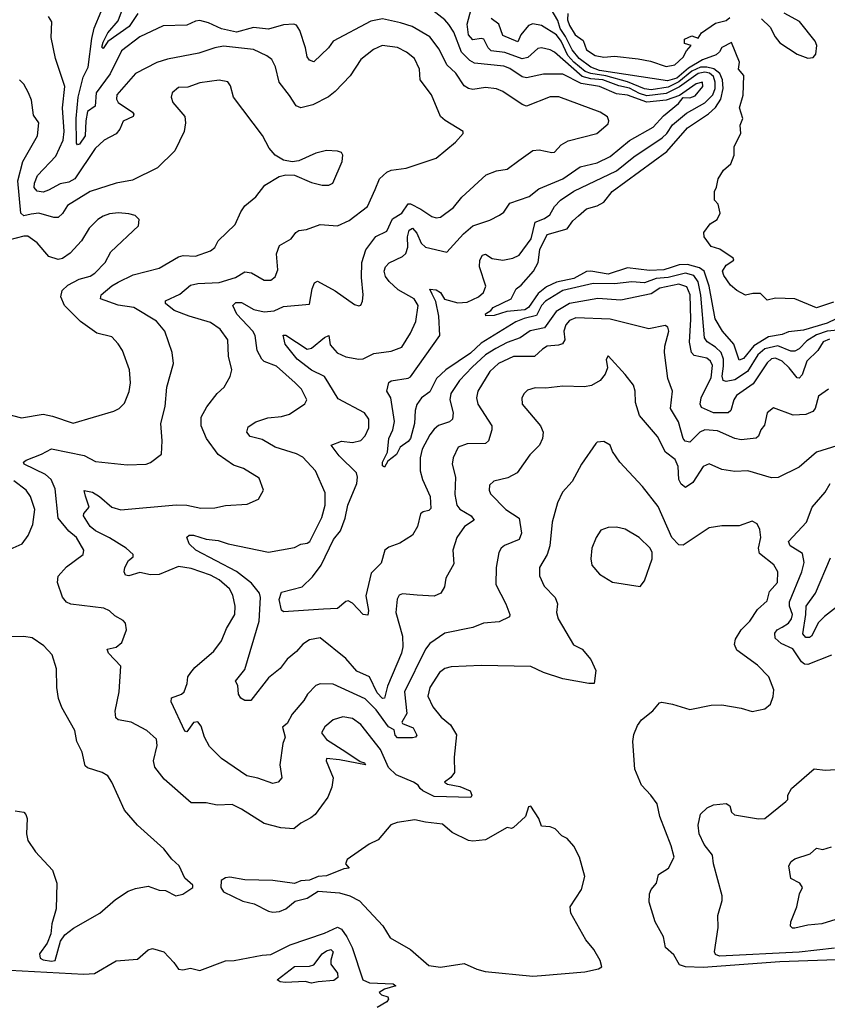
# Model space of a CAD drawing. Extents: x 1443846 to 1577407, y 839182 to 927291.
# Tile 66 of 256: x 1483956 to 1487715, y 866161 to 870746. Entities that reach past the tile are written whole.
import ezdxf

# ---------------------------------------------------------------- set-up
doc = ezdxf.new("R2010")
doc.units = 0

msp = doc.modelspace()

# ---------------------------------------------------------------- linework, layer by layer
at = {"layer": '0CON20XD'}
for points in [[(1484506, 870775), (1484466.4, 870713.6), (1484366.3, 870643.7), (1484345, 870611.2), (1484338.3, 870618.3), (1484345, 870640.5), (1484367.4, 870685), (1484415, 870740.3), (1484449, 870831)], [(1487720.4, 869025), (1487675, 868991.9), (1487658.7, 868935), (1487648.7, 868921.3), (1487615, 868907.1), (1487556.1, 868903.9), (1487465, 868938), (1487435.6, 868914.4), (1487422.8, 868857.2), (1487405.8, 868835), (1487394.6, 868805.4), (1487385, 868797.5), (1487315, 868788.5), (1487285, 868794.6), (1487205, 868831), (1487145, 868835.2), (1487122.8, 868825), (1487075, 868777.5), (1487053.4, 868783.4), (1487044.8, 868795), (1487022.9, 868872.9), (1486985.3, 868935), (1486994.6, 869015), (1486973.8, 869075), (1486957.9, 869195), (1486959.5, 869225), (1486978.5, 869295), (1486973.1, 869313.1), (1486961.4, 869321.4), (1486885, 869305.6), (1486705, 869350.5), (1486545, 869357.2), (1486515.2, 869344.8), (1486498.1, 869325), (1486489.3, 869295), (1486493.4, 869255), (1486483.4, 869236.6), (1486465, 869229.2), (1486411.2, 869225), (1486389.3, 869210.7), (1486352.7, 869177.3), (1486255, 869176.9), (1486184.9, 869145.1), (1486145, 869107.7), (1486088.4, 869015), (1486082, 868985), (1486088.5, 868955), (1486153.8, 868855), (1486153.6, 868835), (1486138.5, 868785), (1486125, 868772.2), (1486038.9, 868771.1), (1485996.7, 868755), (1485974.2, 868705), (1485970, 868675), (1485984.5, 868614.5), (1485982.3, 868535), (1485991.4, 868485), (1486005, 868466.1), (1486057.1, 868435), (1486071.2, 868415), (1486026.7, 868385), (1485990.9, 868335), (1485971.9, 868275), (1485977.8, 868212.2), (1485939.2, 868145), (1485934, 868105), (1485916, 868075), (1485885, 868060.9), (1485806.2, 868066.2), (1485737.7, 868072.3), (1485723.1, 868065), (1485712.7, 868047.3), (1485706.6, 867985), (1485737.5, 867875), (1485740.2, 867825), (1485733.6, 867795), (1485668, 867642), (1485653.8, 867586.2), (1485645, 867584.4), (1485621, 867611), (1485585, 867685.6), (1485525, 867711.9), (1485475, 867770.5), (1485355, 867867.3), (1485305, 867858.4), (1485275, 867837.3), (1485245, 867803.1), (1485201.8, 867768.2), (1485169.5, 867725), (1485115, 867681.1), (1485032.5, 867575), (1485005, 867574.5), (1484985, 867586.2), (1484975.3, 867605), (1484972.1, 867645), (1484960.9, 867665), (1485005, 867720), (1485070.4, 867945), (1485077.8, 868055), (1485072.6, 868075), (1485035, 868121.1), (1484965, 868176.6), (1484775.5, 868275), (1484744.6, 868305), (1484734.5, 868335.5), (1484745.3, 868344.7), (1484765, 868345.7), (1484825, 868326.4), (1484880.2, 868320.2), (1484926.2, 868305), (1485115, 868265.5), (1485235, 868287.3), (1485265, 868303.5), (1485295, 868307.3), (1485306.2, 868315), (1485363.3, 868426.7), (1485378.7, 868485), (1485378.3, 868541.7), (1485333.6, 868645), (1485275, 868707.9), (1485245, 868723.6), (1485145.2, 868755.2), (1485085, 868790), (1485028.8, 868805), (1485014.4, 868825), (1485019.7, 868850.3), (1485055, 868873.5), (1485111.4, 868891.4), (1485175, 868897.3), (1485211.7, 868908.3), (1485283.9, 868956.1), (1485293.3, 868975), (1485267.3, 869025), (1485238.5, 869055), (1485151.7, 869131.7), (1485095, 869153.6), (1485082.9, 869165), (1485061.6, 869205), (1485053.1, 869275), (1485041.3, 869295), (1484967.3, 869375), (1484948.5, 869415), (1484962.1, 869427.9), (1484988.8, 869428.8), (1485045.5, 869395.5), (1485095, 869384.4), (1485140.7, 869389.3), (1485185, 869410.7), (1485305, 869421.2), (1485317.1, 869492.9), (1485329.3, 869520.7), (1485342.1, 869527.9), (1485425, 869483.1), (1485515, 869420), (1485535, 869413.3), (1485543.8, 869416.2), (1485552.5, 869435), (1485555.5, 869465), (1485547.5, 869545), (1485549.6, 869615), (1485566.9, 869673.1), (1485613.9, 869736.1), (1485665, 869760.5), (1485691.3, 869818.7), (1485734.7, 869845.3), (1485765, 869888.1), (1485775, 869888.5), (1485822.8, 869862.8), (1485875, 869828.5), (1485895, 869822.7), (1485915, 869826.5), (1485975, 869871.1), (1486015, 869918.9), (1486127.6, 870022.4), (1486175, 870042.3), (1486225, 870050), (1486280.1, 870089.9), (1486345, 870136.7), (1486375, 870139.4), (1486433.6, 870126.4), (1486445, 870128.8), (1486477.4, 870162.6), (1486509.3, 870180.7), (1486642, 870215), (1486695, 870261.2), (1486699.2, 870275), (1486693, 870293), (1486658.8, 870315), (1486466.5, 870386.5), (1486425, 870386.5), (1486315, 870343.1), (1486295, 870350.6), (1486205, 870411.2), (1486175, 870423.9), (1486125, 870430), (1486065, 870421.1), (1486045, 870424.6), (1486025, 870437.7), (1485985.8, 870495.8), (1485944.7, 870535), (1485908.3, 870608.3), (1485865.4, 870665), (1485783.5, 870713.5), (1485728.8, 870731.2), (1485645, 870749.4), (1485591.2, 870738.8), (1485415.8, 870645), (1485393.3, 870615), (1485325, 870549.2), (1485305, 870557.5), (1485295, 870572), (1485287.3, 870615), (1485260.9, 870695), (1485245, 870720), (1485232.5, 870725), (1485185, 870721.9), (1485115, 870700.9), (1485045, 870709.6), (1484965, 870686.8), (1484895, 870702.6), (1484835, 870731.4), (1484795, 870741.6), (1484775, 870738.9), (1484735, 870720), (1484623.6, 870716.4), (1484515.7, 870665), (1484429.9, 870600.1), (1484377.1, 870492.9), (1484312.1, 870405), (1484307.2, 870342.8), (1484272.4, 870317.6), (1484263.8, 870275), (1484260.7, 870205), (1484235, 870165.8), (1484225, 870162.5), (1484221.3, 870171.3), (1484219, 870285), (1484229.2, 870385), (1484252.5, 870477.5), (1484275.3, 870525), (1484291.7, 870658.3), (1484303.2, 870706.8), (1484336.2, 870783.8)], [(1485395, 869052), (1485374.5, 869084.5), (1485315, 869113.8), (1485248.2, 869165), (1485192.5, 869235), (1485183, 869277), (1485195, 869276.5), (1485295, 869211.1), (1485315, 869216.4), (1485375, 869266.1), (1485395, 869275.6), (1485401.7, 869231.7), (1485434.2, 869194.2), (1485474.8, 869174.8), (1485535, 869164.3), (1485555, 869165.8), (1485605, 869190.9), (1485685, 869201.6), (1485735, 869221.1), (1485775.5, 869285), (1485799.5, 869340.5), (1485810.4, 869415), (1485792.2, 869445), (1485718.1, 869488.1), (1485675.8, 869525.8), (1485659, 869549), (1485653.6, 869575), (1485659.6, 869595), (1485676.1, 869613.9), (1485737.8, 869642.2), (1485753.1, 869656.9), (1485763.5, 869686.5), (1485761.3, 869735), (1485769.2, 869765), (1485785.2, 869775.2), (1485805, 869751.6), (1485824.8, 869704.8), (1485845, 869686.8), (1485945, 869663.3), (1486021.8, 869748.2), (1486065, 869786.1), (1486145, 869811.8), (1486190, 869835), (1486210.4, 869849.6), (1486238.5, 869891.5), (1486328.2, 869921.8), (1486372.3, 869957.7), (1486483.8, 870005), (1486565, 870060), (1486645, 870079), (1486705, 870108.9), (1486795, 870182.5), (1486905.3, 870245), (1486952.4, 870297.6), (1487023.3, 870355), (1487045, 870382.7), (1487075, 870382.2), (1487099.8, 870390.2), (1487136.8, 870435), (1487134.6, 870454.6), (1487105, 870446.8), (1487028.2, 870391.8), (1486965, 870370.3), (1486875, 870361.6), (1486785, 870393.6), (1486735, 870400.3), (1486655, 870433.8), (1486569, 870449), (1486485, 870491.1), (1486395, 870491.6), (1486315, 870474.3), (1486295, 870479.5), (1486237.6, 870517.6), (1486209.2, 870529.2), (1486072.9, 870542.9), (1486052, 870555), (1486012.2, 870595), (1485976.9, 870686.9), (1485953.8, 870723.8), (1485935, 870745.3), (1485878.6, 870788.6)], [(1486055, 869192.2), (1485940, 869115), (1485895.8, 869075), (1485865, 869012.5), (1485826.5, 868985), (1485805, 868953.8), (1485797.3, 868925), (1485794.2, 868865), (1485775, 868794.6), (1485765, 868780.6), (1485728, 868755), (1485709.9, 868720.1), (1485670, 868690), (1485655, 868662.5), (1485645, 868667.5), (1485645.8, 868685), (1485669, 868731), (1485674.3, 868795), (1485693.8, 868835), (1485700.9, 868875), (1485683.9, 868983.9), (1485665.6, 869015), (1485674, 869056), (1485685, 869063.8), (1485764.2, 869075.8), (1485775, 869082.3), (1485911.2, 869275), (1485907.2, 869365), (1485893.4, 869433.4), (1485876.9, 869466.9), (1485865, 869490), (1485895, 869487.8), (1485914.3, 869475), (1485933.7, 869443.7), (1485995, 869426.3), (1486039.1, 869430.9), (1486092.5, 869455), (1486115.4, 869475), (1486126.8, 869505), (1486096.7, 869595), (1486097.9, 869625), (1486110.4, 869649.6), (1486125, 869654.4), (1486155, 869633.1), (1486205, 869625.3), (1486251.2, 869635), (1486281.4, 869648.6), (1486336.7, 869725), (1486355, 869803.1), (1486399.5, 869820.5), (1486423.2, 869836.8), (1486445.3, 869875), (1486473.9, 869905), (1486535, 869947), (1486735, 870041.7), (1486815, 870106.9), (1486946.6, 870195), (1486967.8, 870215), (1486994.5, 870255.5), (1487059.3, 870310.7), (1487145, 870358.6), (1487183.3, 870395), (1487193.7, 870425), (1487194.2, 870455), (1487185, 870480.9), (1487166.4, 870496.4), (1487145, 870500.7), (1487115, 870494.3), (1487027.5, 870432.5), (1486965, 870401.1), (1486875, 870391), (1486841.4, 870401.4), (1486795, 870427), (1486745, 870436.9), (1486671, 870465), (1486615, 870469.8), (1486575, 870480.5), (1486445, 870594.8), (1486425.4, 870604.6), (1486385, 870614.7), (1486368.1, 870611.9), (1486321, 870569), (1486295, 870563.1), (1486215, 870593.2), (1486150.9, 870600.9), (1486136.4, 870615), (1486116.5, 870655), (1486105, 870658.3), (1486065, 870651.6), (1486045, 870675.4), (1486038.8, 870725), (1486057.8, 870795)], [(1487745, 869430.3), (1487665, 869403.6), (1487565, 869445.6), (1487475, 869448.5), (1487435, 869439.2), (1487405, 869470), (1487369.3, 869470.7), (1487335, 869463.3), (1487295, 869483.8), (1487265, 869510), (1487234.3, 869555), (1487228, 869575), (1487245, 869602.5), (1487280, 869625), (1487277.5, 869635), (1487215, 869676.7), (1487175, 869690), (1487142.5, 869735), (1487140, 869755), (1487170, 869795), (1487202.5, 869815), (1487216.7, 869845), (1487207, 869887), (1487190, 869905), (1487190, 869945), (1487200, 869965), (1487207.5, 870005), (1487232.5, 870045), (1487266.7, 870075), (1487282.5, 870115), (1487282.5, 870155), (1487312.5, 870215), (1487310, 870255), (1487322.5, 870285), (1487306.7, 870335), (1487323.8, 870393.8), (1487326.4, 870486.4), (1487302.5, 870515), (1487307, 870547), (1487269.3, 870639.3), (1487225, 870616.2), (1487213.9, 870596.1), (1487197.6, 870582.4), (1487135, 870558.4), (1487069.7, 870520.3), (1487015, 870472.7), (1486971.1, 870461.1), (1486655, 870508.3), (1486615, 870524.5), (1486560.2, 870565), (1486527.7, 870605), (1486497.5, 870667.5), (1486472, 870705), (1486461.6, 870741.6), (1486429.4, 870795)], [(1484660.9, 867569.1), (1484662.6, 867587.4), (1484710, 867605), (1484721.2, 867615), (1484735.6, 867654.4), (1484739.4, 867685), (1484752.5, 867705), (1484771.2, 867728.8), (1484860, 867805), (1484895, 867852.5), (1484919.7, 867910.3), (1484958.2, 867975), (1484959.6, 868015), (1484948.2, 868065), (1484933.5, 868095), (1484885, 868136.7), (1484845, 868158.8), (1484755, 868190.4), (1484695, 868200), (1484605, 868161.2), (1484565, 868160.3), (1484515, 868170.8), (1484465, 868155.6), (1484449.1, 868159.1), (1484442.7, 868175), (1484446.2, 868195), (1484463.3, 868226.7), (1484484.3, 868245), (1484484.3, 868255), (1484452.5, 868285), (1484375, 868333.2), (1484308.5, 868365), (1484284.6, 868385), (1484253.3, 868435), (1484254.5, 868445.5), (1484280, 868475), (1484263.1, 868526.9), (1484257, 868553), (1484295, 868544.7), (1484327.7, 868525), (1484385, 868476.2), (1484426.7, 868463.3), (1484685, 868486.8), (1484735, 868485.3), (1484799.6, 868470.4), (1484865, 868472.9), (1484915, 868483.6), (1485015, 868490), (1485067.6, 868512.4), (1485091.2, 868555), (1485070.3, 868610.3), (1484998, 868655), (1484951.1, 868671.1), (1484880.5, 868720.5), (1484826.2, 868795), (1484800.5, 868855), (1484801.5, 868895), (1484827.1, 868942.9), (1484875, 869004.2), (1484907.5, 869035), (1484935.5, 869084.5), (1484944.2, 869115), (1484928.6, 869178.6), (1484925.5, 869255), (1484890, 869305), (1484845, 869336), (1484745, 869364.3), (1484675, 869391.6), (1484634.3, 869424.3), (1484635, 869437.1), (1484702.4, 869467.6), (1484750.7, 869509.3), (1484785, 869517.5), (1484885, 869522.3), (1484960.8, 869545), (1485005, 869570.9), (1485035, 869566.2), (1485095, 869532.2), (1485125, 869532.9), (1485145, 869548.8), (1485158.6, 869581.4), (1485151.5, 869655), (1485166.3, 869693.7), (1485219.2, 869725), (1485241.4, 869755), (1485255, 869763.5), (1485291.5, 869768.5), (1485355, 869792.2), (1485435, 869785.6), (1485489.2, 869810.8), (1485575.5, 869875), (1485611.5, 869955), (1485631.1, 870005), (1485665, 870035.5), (1485685, 870044.5), (1485755.7, 870054.3), (1485895, 870100), (1485985.5, 870174.5), (1486020, 870215), (1486020, 870225), (1485936.1, 870276.1), (1485915.4, 870295.4), (1485872.5, 870395), (1485821.1, 870465), (1485817.5, 870515), (1485794.7, 870564.7), (1485756.9, 870595), (1485715, 870616), (1485644.1, 870625.9), (1485603.7, 870606.3), (1485545, 870559.4), (1485495.3, 870484.7), (1485425, 870410.8), (1485393.1, 870386.9), (1485320.2, 870349.8), (1485265, 870334.3), (1485243.6, 870343.6), (1485212.9, 870392.9), (1485164.4, 870455), (1485146.5, 870526.5), (1485129.9, 870559.9), (1485107.2, 870577.2), (1485045, 870606.6), (1484905, 870621.8), (1484865.3, 870614.7), (1484790.7, 870589.3), (1484645, 870562.4), (1484595, 870546.5), (1484495.3, 870494.7), (1484409.2, 870395), (1484407.3, 870375), (1484415, 870360.4), (1484481.5, 870315), (1484488.1, 870305), (1484484.3, 870295), (1484437.7, 870272.3), (1484422.9, 870235), (1484405.7, 870214.3), (1484350, 870185), (1484307.9, 870145), (1484212.6, 870005), (1484185, 869988.5), (1484145, 869980.7), (1484091.1, 869951.1), (1484065, 869942), (1484037, 869947), (1484024.3, 869964.3), (1484024.8, 869985), (1484039.6, 870020.4), (1484125, 870109.6), (1484158.4, 870185), (1484163.2, 870225), (1484155.2, 870335), (1484166.2, 870435), (1484123.3, 870565), (1484103.2, 870663.2), (1484105.6, 870735), (1484090.9, 870760.9)], [(1487835, 869390.5), (1487715, 869332), (1487605, 869299.5), (1487535, 869292.3), (1487505, 869279.5), (1487441.9, 869268.1), (1487373, 869227), (1487325, 869167.2), (1487305, 869160), (1487280.6, 869235), (1487226.9, 869295), (1487193.1, 869353.1), (1487166.1, 869505), (1487142.1, 869575), (1487120.7, 869590.7), (1487065, 869606.2), (1487025.4, 869604.6), (1486989.2, 869590.8), (1486955, 869580.6), (1486887.4, 869577.4), (1486785, 869590.1), (1486695, 869560), (1486615, 869574.9), (1486595, 869573.1), (1486535, 869541.1), (1486455, 869523.3), (1486408.9, 869501.1), (1486369.2, 869470.8), (1486325, 869405.8), (1486307.5, 869395), (1486223.7, 869386.3), (1486165, 869367.5), (1486126.7, 869366.7), (1486125, 869375.8), (1486149.4, 869390.6), (1486159.6, 869405), (1486243.5, 869445), (1486268, 869492), (1486290.7, 869509.3), (1486348.4, 869575), (1486369.3, 869615), (1486377.9, 869675), (1486411.2, 869745), (1486505, 869772), (1486530.8, 869809.2), (1486558.1, 869831.9), (1486594.4, 869865), (1486645, 869878.2), (1486674.7, 869895.3), (1486714.7, 869945), (1486968.7, 870131.3), (1487065, 870242.7), (1487162.6, 870307.4), (1487195, 870336), (1487220.4, 870375), (1487230.7, 870425), (1487227.4, 870465), (1487215.2, 870495.2), (1487186.8, 870516.8), (1487154.5, 870524.5), (1487125, 870524), (1487085, 870506), (1487025, 870455.9), (1486975, 870431.5), (1486895, 870418.3), (1486865, 870423.9), (1486785, 870456.6), (1486685, 870483.8), (1486615, 870495.2), (1486589.1, 870505), (1486535, 870547.7), (1486508.3, 870578.3), (1486477.1, 870645), (1486455, 870674.3), (1486385, 870719.1), (1486345, 870725.5), (1486325, 870718.1), (1486289.4, 870675), (1486275, 870641.9), (1486205, 870672.5), (1486187.1, 870725), (1486151.5, 870751.5)], [(1486507.9, 870775), (1486505.9, 870745), (1486515, 870718.5), (1486542.5, 870675), (1486578.7, 870648.7), (1486594.8, 870604.8), (1486635, 870578), (1486675, 870571), (1486725, 870576.1), (1486835, 870563.3), (1486892.1, 870552.1), (1486965, 870527.6), (1487005, 870534.7), (1487045, 870571.4), (1487060, 870600), (1487082.5, 870625), (1487050, 870635), (1487050, 870655), (1487085, 870670), (1487115, 870660), (1487130, 870685), (1487195, 870730), (1487245, 870741.2), (1487262.5, 870755)], [(1487409.8, 870749.8), (1487450.1, 870710.1), (1487472.9, 870665), (1487495, 870638.5), (1487575.3, 870585.3), (1487625, 870566.7), (1487650, 870570), (1487662.5, 870585), (1487666.7, 870625), (1487658.5, 870645), (1487586.7, 870736.7), (1487515, 870775.6)], [(1485117.5, 870147.5), (1485086.5, 870206.5), (1484951.9, 870385), (1484937.6, 870437.6), (1484925, 870456), (1484885, 870464.4), (1484795, 870451.1), (1484739.3, 870430.7), (1484695, 870429.2), (1484666, 870405), (1484661.4, 870385), (1484669.3, 870359.3), (1484724.4, 870295), (1484728.9, 870265), (1484721.9, 870225), (1484679.2, 870135), (1484598, 870055), (1484481.1, 869998.9), (1484405, 869983.8), (1484285, 869946.1), (1484179.2, 869880.8), (1484155, 869843.1), (1484135, 869824.7), (1484115, 869823.7), (1484045, 869844.3), (1484010.3, 869839.7), (1483975, 869832.9), (1483961.8, 869845), (1483948, 869995), (1483970.9, 870085), (1484039.6, 870205), (1484045.4, 870264.6), (1484021.4, 870301.4), (1484010.7, 870370.7), (1483997.7, 870405), (1483975.4, 870445), (1483955, 870465.4)], [(1487800.1, 866369.9), (1487495, 866358.9), (1487137.5, 866332.5), (1487054.9, 866334.9), (1487026.9, 866345), (1487000.4, 866390.4), (1486962.5, 866425), (1486952.5, 866475), (1486914.1, 866544.1), (1486885.6, 866635.6), (1486888.1, 866675), (1486895.8, 866695), (1486920, 866725), (1486930, 866765), (1486976, 866795), (1487003.3, 866845), (1486988.8, 866898.8), (1486935.6, 867035), (1486923.6, 867093.6), (1486894.5, 867134.5), (1486851.2, 867181.2), (1486818.8, 867255), (1486810, 867385), (1486815, 867417.5), (1486831.3, 867458.7), (1486851.2, 867485), (1486903.2, 867526.8), (1486935, 867563.8), (1486945, 867568), (1486995, 867558.8), (1487075, 867534), (1487175, 867554.2), (1487225, 867555.8), (1487315, 867540), (1487365, 867524), (1487425, 867535.8), (1487451.1, 867558.9), (1487464.1, 867594.1), (1487466, 867625), (1487442.5, 867685), (1487390.2, 867740.2), (1487295, 867809.6), (1487283.5, 867836.5), (1487288.8, 867861.2), (1487314, 867905), (1487355, 867945.3), (1487391, 867999), (1487435, 868038.6), (1487447.1, 868082.9), (1487483.2, 868125), (1487484.7, 868174.7), (1487467.1, 868207.1), (1487400.3, 868260.3), (1487395.5, 868285), (1487405.6, 868335), (1487401.7, 868371.7), (1487388.3, 868398.3), (1487365, 868410.8), (1487305, 868388.1), (1487225, 868388.6), (1487165, 868379.2), (1487045, 868298.1), (1487025, 868299.4), (1486991.8, 868335), (1486928.3, 868478.3), (1486855, 868572.5), (1486750, 868685), (1486716, 868735), (1486704.3, 868764.3), (1486675, 868782), (1486645, 868778.8), (1486637.7, 868772.3), (1486570.8, 868675), (1486528.1, 868595), (1486482.9, 868545), (1486460, 868495), (1486434.7, 868405.3), (1486423.6, 868295), (1486411.9, 868255), (1486375.5, 868194.5), (1486375.6, 868155), (1486398.3, 868108.3), (1486448.5, 868055), (1486458.9, 868025), (1486455.7, 867985), (1486463.1, 867955), (1486534.3, 867834.3), (1486575, 867813.8), (1486615, 867766.7), (1486638, 867715), (1486630, 867655), (1486605, 867653.8), (1486483.9, 867676.1), (1486395, 867705.6), (1486335, 867734.3), (1486105, 867738.5), (1485965, 867731.9), (1485935, 867724.2), (1485910, 867705), (1485865.4, 867635), (1485855.6, 867595.6), (1485878.8, 867545), (1485917.7, 867497.7), (1485962.3, 867462.3), (1485990, 867415), (1485979.1, 867310.9), (1485979.5, 867240.5), (1485963, 867217), (1485933.8, 867195), (1485947.5, 867185), (1486005.4, 867175.4), (1486052.5, 867155), (1486061.2, 867135), (1486055.7, 867124.3), (1485885, 867128.8), (1485833.3, 867155), (1485820, 867165), (1485811.7, 867181.7), (1485790, 867195), (1485709.2, 867229.2), (1485673.1, 867263.1), (1485635, 867346.4), (1485545, 867464.2), (1485505, 867491.5), (1485460.7, 867499.3), (1485415, 867485.7), (1485377.2, 867452.8), (1485361.1, 867425), (1485385, 867393.1), (1485475, 867335.9), (1485540.5, 867290.5), (1485561.2, 867285), (1485566, 867275), (1485445, 867299.3), (1485383.8, 867305), (1485382.9, 867295), (1485415.8, 867215), (1485409.1, 867170.9), (1485391.4, 867125), (1485331.9, 867045), (1485311.7, 867028.3), (1485265, 867004.5), (1485232.5, 866977.5), (1485171.8, 866981.8), (1485095, 867002.2), (1484989.4, 867069.4), (1484945, 867090.6), (1484875, 867088.6), (1484825, 867098.8), (1484755, 867098), (1484628.2, 867208.2), (1484585.4, 867265), (1484579.2, 867295), (1484596, 867365), (1484593.1, 867395), (1484548, 867435), (1484474.5, 867474.5), (1484415.5, 867485.5), (1484404.5, 867495), (1484401.5, 867525), (1484418.9, 867615), (1484426.9, 867735), (1484370.5, 867795), (1484364, 867815), (1484406.2, 867823.8), (1484432, 867845), (1484454, 867905), (1484448.8, 867935), (1484438.5, 867948.5), (1484400, 867970), (1484375, 867993.3), (1484348.8, 868005), (1484195, 868023.1), (1484175, 868032.9), (1484155, 868056.2), (1484132.2, 868125), (1484135.4, 868154.6), (1484175, 868198.2), (1484251.4, 868255), (1484254.4, 868275), (1484220.4, 868335), (1484184.5, 868364.5), (1484136.1, 868425), (1484121.4, 868561.4), (1484102.5, 868605), (1484077.3, 868627.3), (1483977.5, 868675), (1483974.3, 868684.3), (1483986.7, 868695), (1484058.3, 868721.7), (1484105, 868747.2), (1484256.4, 868716.4), (1484308.5, 868688.5), (1484457.3, 868672.7), (1484545, 868676.2), (1484565, 868684), (1484617, 868723), (1484619.5, 868785), (1484612.9, 868865), (1484633.8, 868945), (1484640.5, 869035), (1484672.5, 869145), (1484665.6, 869195), (1484632.7, 869295), (1484592.4, 869342.4), (1484488.1, 869405), (1484415, 869415.8), (1484331.9, 869445), (1484335.6, 869465), (1484385, 869506.3), (1484415, 869522.6), (1484485, 869556.7), (1484605, 869588.5), (1484695, 869642), (1484716.9, 869646.9), (1484775.4, 869644.6), (1484845, 869669.4), (1484864.2, 869685), (1484880.8, 869715), (1484958.9, 869791.1), (1484985, 869850), (1485005, 869878), (1485055, 869921.2), (1485098, 869975), (1485164.4, 870015.6), (1485195, 870022.5), (1485235, 870021.2), (1485315, 869987.5), (1485365, 869974.4), (1485395, 869974.4), (1485414, 869985), (1485457.5, 870085), (1485461.2, 870115), (1485455, 870126.7), (1485435, 870133.8), (1485385, 870136), (1485335, 870124), (1485255, 870088), (1485225, 870083.3), (1485185, 870092), (1485146.2, 870115), (1485117.5, 870147.5)], [(1483875, 868914.6), (1483965, 868891.8), (1484065, 868908.5), (1484108.7, 868898.7), (1484205, 868867.3), (1484395, 868922.2), (1484420, 868935), (1484445, 868960), (1484466, 869014), (1484471.8, 869055), (1484467.9, 869115), (1484434.2, 869205), (1484415.4, 869235.4), (1484385, 869268.6), (1484315, 869285.7), (1484239.6, 869339.6), (1484165.3, 869415.3), (1484148.5, 869455), (1484154.4, 869485), (1484181.2, 869508.8), (1484233.1, 869536.9), (1484285, 869551.8), (1484305.6, 869565), (1484353.5, 869615), (1484380, 869665), (1484510, 869785), (1484512.5, 869815), (1484493.6, 869833.6), (1484465, 869842), (1484416.6, 869846.6), (1484375, 869840.8), (1484345, 869831.2), (1484320, 869815), (1484280, 869775), (1484243.9, 869716.1), (1484192.1, 869657.9), (1484156.4, 869633.6), (1484135, 869628.6), (1484092.4, 869642.4), (1484037, 869707), (1483995, 869736.9), (1483975, 869738.2), (1483905, 869718.2)], [(1487765, 869299), (1487715, 869295.1), (1487665, 869278.5), (1487619.6, 869250.4), (1487585, 869213.5), (1487565, 869201.2), (1487545, 869202.6), (1487485, 869227.2), (1487425, 869213.2), (1487392.4, 869185), (1487343.3, 869106.7), (1487285, 869069), (1487245, 869060.2), (1487230.3, 869065), (1487225.8, 869085), (1487232.4, 869132.4), (1487232.1, 869165), (1487221.1, 869195), (1487195, 869220.6), (1487155.7, 869245.7), (1487143.7, 869263.7), (1487127.1, 869462.9), (1487114.9, 869525), (1487094.2, 869554.2), (1487055.1, 869565.1), (1486975, 869544.6), (1486918.9, 869541.1), (1486865, 869520.6), (1486805, 869524.8), (1486725, 869515.1), (1486625, 869517.1), (1486485, 869484), (1486403.4, 869435), (1486385, 869414.7), (1486362.3, 869367.7), (1486304.1, 869354.1), (1486265, 869337.9), (1486105, 869238.6), (1486055, 869192.2)], [(1487725, 869258), (1487696.7, 869245), (1487670.9, 869205), (1487620.5, 869155), (1487598.1, 869091.9), (1487585, 869075.6), (1487575, 869077.5), (1487538.4, 869125), (1487505, 869155.7), (1487475, 869169.1), (1487455, 869165.6), (1487435, 869147.5), (1487370.1, 869049.9), (1487292.5, 868995), (1487280, 868975), (1487266.5, 868925), (1487254.6, 868915.4), (1487185, 868915.3), (1487129.5, 868939.5), (1487123.8, 868955), (1487128, 868985), (1487149.7, 869030.3), (1487175, 869077.1), (1487181.6, 869135), (1487171, 869155), (1487155, 869168.6), (1487095, 869182.5), (1487083.6, 869195), (1487074.1, 869244.1), (1487080.8, 869349.2), (1487077.3, 869465), (1487061.2, 869501.2), (1487025, 869514.1), (1486935.5, 869495), (1486895, 869468.8), (1486755, 869439.2), (1486647.1, 869447.1), (1486515, 869423.6), (1486454, 869386), (1486399.4, 869310.6), (1486333, 869297), (1486285.7, 869264.3), (1486225, 869242.6), (1486172.5, 869215), (1486124.7, 869185.3), (1486062.4, 869127.6), (1486003.6, 869065), (1485963.4, 869005), (1485958.6, 868975), (1485973.4, 868915), (1485970.4, 868885), (1485957, 868873), (1485905, 868855.8), (1485885, 868839.3), (1485865, 868813.1), (1485830.2, 868745), (1485821.1, 868705), (1485819.7, 868645), (1485831.1, 868605), (1485867.1, 868525), (1485870, 868470), (1485860.6, 868459.4), (1485835, 868454.2), (1485822.5, 868445), (1485807.7, 868385), (1485785.3, 868344.7), (1485725, 868308.6), (1485675, 868290), (1485655.6, 868275), (1485638.5, 868215), (1485592.3, 868167.7), (1485567.1, 868062.9), (1485579.4, 867995), (1485576.7, 867973.3), (1485555, 867976.2), (1485505, 868028.5), (1485485, 868038.9), (1485475, 868036.9), (1485435, 868003.6), (1485369.8, 868000.2), (1485185, 867987.5), (1485175.7, 867995.7), (1485163.8, 868045), (1485175, 868080), (1485271.8, 868105), (1485318.8, 868151.2), (1485359.6, 868205), (1485416.5, 868325), (1485449.3, 868365), (1485471.3, 868425), (1485483.5, 868485), (1485525.8, 868585), (1485529.4, 868615), (1485524, 868635), (1485442.7, 868715), (1485406, 868765), (1485455, 868782.1), (1485505, 868777.1), (1485545, 868785.5), (1485565, 868807.1), (1485581.5, 868845), (1485581.2, 868885), (1485561.5, 868915), (1485439.4, 868979.4), (1485395, 869052)], [(1487759.1, 868760.9), (1487665, 868732), (1487585, 868661.2), (1487486.7, 868613.3), (1487455, 868612.3), (1487345, 868644.5), (1487285, 868641.9), (1487225, 868651.4), (1487165, 868676.7), (1487137.1, 868665), (1487089, 868591), (1487055, 868567.1), (1487035, 868582.5), (1487025, 868604), (1487021, 868665), (1487007.8, 868697.8), (1486962, 868732), (1486925.5, 868805), (1486841.9, 868901.9), (1486822.6, 868962.6), (1486821.5, 869015), (1486813, 869043), (1486775, 869094), (1486695, 869180), (1486686.4, 869163.6), (1486692, 869125), (1486682, 869095), (1486658.8, 869065), (1486617.6, 869042.4), (1486585, 869035.6), (1486485, 869038.5), (1486405, 869029.6), (1486355, 869030.9), (1486319.5, 869020.5), (1486304.2, 869005), (1486294.3, 868985), (1486295.6, 868955), (1486381.1, 868855), (1486392.2, 868825), (1486389.4, 868795), (1486375.6, 868765), (1486330.8, 868719.2), (1486271.4, 868635), (1486228.1, 868611.9), (1486163.2, 868596.8), (1486142.8, 868577.2), (1486140.9, 868555), (1486148.2, 868538.2), (1486218.9, 868465), (1486281.2, 868425), (1486292, 868355), (1486281.4, 868325), (1486212.4, 868297.6), (1486196.7, 868285), (1486187.1, 868265), (1486174.6, 868195), (1486172.1, 868115), (1486218.9, 868025), (1486237.5, 867975), (1486235.8, 867965), (1486188.5, 867941.5), (1486114.7, 867935.3), (1486065, 867915.6), (1485935, 867888.9), (1485865, 867841.1), (1485845, 867814.4), (1485747.5, 867615), (1485757.6, 867515), (1485734.5, 867474.5), (1485738.1, 867468.1), (1485787.9, 867447.9), (1485805, 867413.8), (1485799.2, 867405), (1485785, 867400.9), (1485715, 867401.2), (1485704.2, 867414.2), (1485698.9, 867438.9), (1485673.2, 867453.2), (1485615, 867531.2), (1485565, 867583), (1485415, 867650.8), (1485355, 867652.2), (1485335, 867645.6), (1485295.5, 867604.5), (1485278.9, 867575), (1485225, 867511.4), (1485201.8, 867468.2), (1485179.4, 867450.6), (1485191.3, 867405), (1485181.1, 867375), (1485166.5, 867275), (1485175.8, 867215), (1485160, 867195), (1485135, 867189.2), (1485065, 867214), (1485013.1, 867225), (1484895, 867304.6), (1484840.4, 867360.4), (1484816.9, 867405), (1484801.8, 867455), (1484785.4, 867475.4), (1484765, 867472.5), (1484735, 867430), (1484725, 867432.5), (1484660.9, 867569.1)], [(1483855, 868255.7), (1483968, 868305), (1483996.4, 868343.6), (1484017.8, 868395), (1484026.5, 868465), (1484006.2, 868525), (1483986.2, 868555), (1483928.6, 868598.6)], [(1487735, 867786.9), (1487625, 867742.9), (1487609.2, 867745), (1487595, 867755.5), (1487555, 867815.2), (1487500.2, 867840.2), (1487473.1, 867865), (1487470.6, 867889.4), (1487482.5, 867905), (1487505, 867917.3), (1487535, 867934.7), (1487549.3, 867955), (1487552.8, 867975), (1487539.2, 868015), (1487539.2, 868035), (1487597.2, 868175), (1487607.7, 868217.7), (1487600.2, 868260.2), (1487542.5, 868295), (1487535.3, 868315), (1487618.7, 868405), (1487644.5, 868475), (1487705, 868545.7), (1487729.1, 868585)], [(1486845, 868106.7), (1486865, 868132.5), (1486900, 868235), (1486899.6, 868265), (1486891.5, 868285), (1486840, 868335), (1486775, 868373.6), (1486735, 868382.2), (1486695, 868381.4), (1486661.3, 868368.7), (1486639.2, 868335), (1486620, 868285), (1486614.2, 868235), (1486620, 868205), (1486655, 868164.2), (1486715, 868125.8), (1486845, 868106.7)], [(1487841.5, 868075), (1487703, 867967), (1487675, 867937.9), (1487641.5, 867875), (1487631.8, 867868.2), (1487615, 867867.9), (1487601, 867885), (1487615.9, 867975), (1487616.5, 868015), (1487661.1, 868075), (1487730.2, 868239.8)], [(1483935, 867061.8), (1483976, 867055), (1483985.6, 867045), (1483991.1, 867025), (1483988.5, 866955), (1483995, 866923.3), (1484029.8, 866869.8), (1484109.2, 866785), (1484128.6, 866725), (1484125.8, 866605), (1484106.2, 866535), (1484101.7, 866488.3), (1484083.8, 866445), (1484048, 866395), (1484051.2, 866375), (1484065, 866367.1), (1484105, 866361.5), (1484122, 866365), (1484146.2, 866455), (1484166.1, 866483.9), (1484206.7, 866515), (1484328.8, 866585), (1484402.1, 866647.9), (1484462, 866688), (1484495, 866700.5), (1484555, 866710), (1484605, 866692.5), (1484635, 866690), (1484683.9, 866666.1), (1484715, 866674), (1484762.5, 866705), (1484762.5, 866715), (1484725, 866747.5), (1484698.8, 866805), (1484665, 866836.7), (1484628, 866885), (1484504.6, 866994.6), (1484444.6, 867064.6), (1484385.8, 867195), (1484366, 867225), (1484339.7, 867239.7), (1484271.3, 867261.3), (1484260.4, 867270.4), (1484246.7, 867335), (1484221.9, 867385), (1484213.1, 867435), (1484152.3, 867542.3), (1484136.5, 867585), (1484128.6, 867635), (1484127.9, 867722.1), (1484108.2, 867788.2), (1484069.4, 867829.4), (1484015, 867866.5), (1483975, 867873.6), (1483915, 867871.5)], [(1487748.8, 866421.2), (1487585, 866403.2), (1487214.3, 866384.3), (1487195, 866393.1), (1487190.9, 866405), (1487208.2, 866518.2), (1487205.7, 866574.3), (1487225.6, 866644.4), (1487225.6, 866665), (1487185.3, 866815), (1487180.7, 866855), (1487141.5, 866905), (1487119.2, 866955), (1487114.4, 866995), (1487125, 867046.7), (1487156.7, 867075), (1487185, 867088.8), (1487245, 867096.2), (1487262.5, 867085), (1487270, 867055), (1487283.4, 867043.4), (1487395, 867024.2), (1487425, 867026.2), (1487522, 867105), (1487531.2, 867115), (1487531.2, 867135), (1487548.8, 867165), (1487655, 867257.1), (1487705, 867250.8), (1487755, 867254.2)], [(1486345, 866291.8), (1486385, 866294.3), (1486587.6, 866312.4), (1486650, 866325), (1486665.8, 866335), (1486657.5, 866365), (1486628, 866415), (1486591.3, 866461.3), (1486522, 866585), (1486518.8, 866615), (1486572, 866695), (1486586.7, 866755), (1486562, 866845), (1486535, 866897.5), (1486505, 866932.5), (1486480, 866945), (1486448.3, 866978.3), (1486425, 866987.5), (1486385, 866990), (1486373.3, 867025), (1486335, 867082.5), (1486325, 867080), (1486310, 867035), (1486255, 866983.3), (1486245, 866978.8), (1486225, 866983.3), (1486125, 866926.7), (1486065, 866919.6), (1486045, 866922.8), (1485970.1, 866960.1), (1485925, 866999.5), (1485845, 867009.2), (1485795, 867020), (1485713.2, 867006.8), (1485684.3, 866995.7), (1485625, 866926.2), (1485583.4, 866906.6), (1485481.2, 866835), (1485472.5, 866815), (1485490, 866795), (1485465, 866791.2), (1485385, 866759.5), (1485345, 866755.7), (1485305, 866739.2), (1485265, 866736), (1485235, 866722.5), (1485135, 866737.1), (1485005, 866740), (1484935, 866752), (1484915, 866750), (1484893.6, 866736.4), (1484893.3, 866705), (1484905, 866683.8), (1484995, 866640.8), (1485048.1, 866628.1), (1485114.6, 866594.6), (1485135, 866590), (1485165, 866593.1), (1485194.5, 866605.5), (1485239.2, 866640.8), (1485295, 866654.2), (1485345, 866688), (1485445, 866679.4), (1485493.3, 866665), (1485537.5, 866642.5), (1485646.4, 866526.4), (1485680.3, 866470.3), (1485775, 866416), (1485861.2, 866341.2), (1485915, 866333.3), (1486025, 866350.6), (1486083.4, 866323.4), (1486123.5, 866313.5), (1486345, 866291.8)], [(1487775, 866562.4), (1487690, 866535), (1487625, 866529.6), (1487565, 866514.7), (1487554, 866515), (1487544.3, 866525), (1487545.7, 866545), (1487574, 866615), (1487586.2, 866675), (1487600, 866705), (1487587.5, 866725), (1487546.4, 866746.4), (1487536.2, 866805), (1487546.7, 866825), (1487565, 866838), (1487635, 866861.4), (1487665, 866886.9), (1487695, 866880.8), (1487735, 866894.2)], [(1483910.4, 866319.6), (1484255, 866301.6), (1484305, 866303.8), (1484405, 866363.6), (1484505, 866370.9), (1484555, 866414.4), (1484575, 866421.1), (1484627.5, 866405), (1484674.5, 866355), (1484695, 866324), (1484715, 866321.2), (1484751.7, 866328.3), (1484795, 866317.5), (1484915, 866363.3), (1484955, 866364), (1485085, 866390), (1485125, 866392.5), (1485215, 866436.9), (1485375, 866491.6), (1485435, 866520), (1485455, 866511.2), (1485478.3, 866475), (1485503.8, 866425), (1485554.2, 866274.2), (1485585, 866260.4), (1485695, 866256.2), (1485707, 866247), (1485655, 866231.2), (1485630, 866215), (1485640, 866205), (1485670, 866195), (1485672.5, 866185), (1485665, 866172.5), (1485620, 866145)], [(1485315, 866259.6), (1485285, 866266.8), (1485192.6, 866262.6), (1485168.8, 866265), (1485154.5, 866275), (1485235, 866336.5), (1485305, 866338.7), (1485325, 866344.6), (1485364.2, 866395.8), (1485385, 866410.2), (1485405, 866415.2), (1485414.7, 866405), (1485403.9, 866366.1), (1485405, 866347.5), (1485435.2, 866305), (1485437.1, 866285), (1485418.7, 866271.3), (1485345, 866264.5), (1485315, 866259.6)]]:
    msp.add_lwpolyline(points, dxfattribs=at)

doc.saveas('drawing.dxf')
